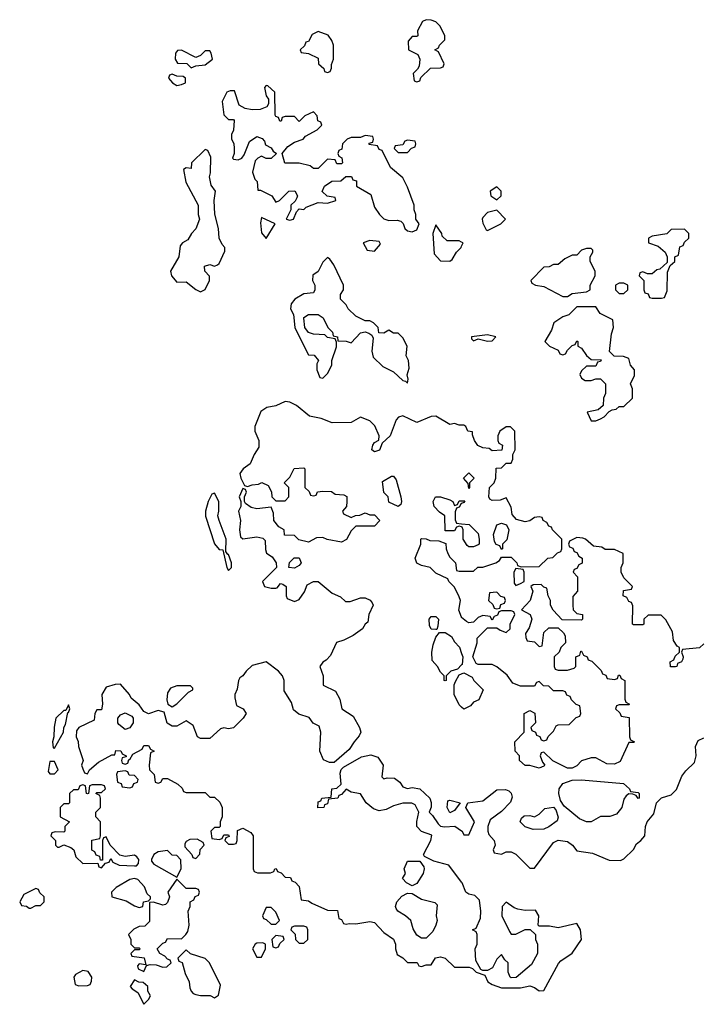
# Model space of a CAD drawing. Header units: inches. Extents: x 2701323 to 2964515, y 494916 to 722124.
# Tile 180 of 256: x 2778122 to 2781023, y 613354 to 617538. Entities that reach past the tile are written whole.
import ezdxf

# ---------------------------------------------------------------- set-up
doc = ezdxf.new("R2010")
doc.units = ezdxf.units.IN
doc.header["$MEASUREMENT"] = 0
doc.layers.add('C7671', color=7, linetype='Continuous')
doc.layers.add('C7681', color=7, linetype='Continuous')

msp = doc.modelspace()

# ---------------------------------------------------------------- linework, layer by layer
at = {"layer": 'C7671', "color": 2, "elevation": 2}
for points in [[(2779850, 617538), (2779834, 617530), (2779812, 617490), (2779814, 617470), (2779810, 617466), (2779790, 617466), (2779772.7, 617447.3), (2779774, 617410), (2779814, 617390), (2779822, 617370), (2779819.6, 617340.4), (2779812.7, 617327.3), (2779794, 617310), (2779798, 617278), (2779810, 617274), (2779822, 617278), (2779827.3, 617292.7), (2779868.4, 617331.6), (2779910, 617334), (2779922, 617338), (2779926, 617350), (2779902, 617402), (2779886, 617410), (2779902, 617418), (2779906, 617430), (2779928, 617452), (2779928.7, 617470), (2779908.7, 617510), (2779890, 617528.7), (2779870, 617535.3)], [(2779390, 617488), (2779365.4, 617474.6), (2779350, 617446), (2779338, 617442), (2779332.7, 617427.3), (2779314, 617410), (2779318, 617398), (2779350, 617394), (2779390, 617374), (2779392, 617350), (2779414, 617330), (2779418, 617318), (2779430, 617314), (2779442, 617318), (2779447.3, 617332.7), (2779447.3, 617347.3), (2779455.3, 617370), (2779455.3, 617430), (2779448.7, 617450), (2779432.9, 617472.9)], [(2778810, 617408), (2778792.7, 617407.3), (2778783.6, 617396.4), (2778782, 617370), (2778792.7, 617352.7), (2778832, 617352), (2778850, 617334), (2778870, 617342), (2778910, 617346), (2778942, 617370), (2778936.4, 617396.4), (2778930, 617406), (2778910, 617406), (2778890, 617386), (2778870, 617378)], [(2778770, 617306), (2778758, 617302), (2778754, 617290), (2778772, 617270), (2778790, 617258), (2778810, 617262), (2778826, 617270), (2778826, 617290), (2778816.4, 617296.4), (2778790, 617298)], [(2779170, 617258), (2779162, 617250), (2779170, 617214), (2779179.6, 617199.6), (2779179.6, 617180.4), (2779172, 617168), (2779143.6, 617156.4), (2779110, 617155.3), (2779080.4, 617160.4), (2779055.3, 617175.3), (2779035.3, 617235.3), (2779016.4, 617236.4), (2779002, 617230), (2778982, 617190), (2778990, 617134), (2779010, 617114), (2779030, 617114), (2779034, 617110), (2779031.3, 617068.7), (2779022, 617050), (2779022, 617030), (2779031.6, 617011.6), (2779034, 616990), (2779034, 616970), (2779026, 616950), (2779030, 616944.7), (2779050, 616942), (2779066, 616950), (2779076.4, 616963.6), (2779099, 617021), (2779130, 617042), (2779152.7, 617032.7), (2779162, 617022), (2779166, 617006), (2779190, 616994), (2779199.6, 616979.6), (2779214, 616970), (2779190, 616948), (2779170, 616948), (2779150, 616958), (2779134, 616950), (2779122, 616938), (2779111.3, 616890), (2779121, 616861), (2779131.3, 616850), (2779134, 616814), (2779146, 616814), (2779194, 616790), (2779210, 616762), (2779226, 616770), (2779266, 616810), (2779291.3, 616811.3), (2779302, 616790), (2779299.6, 616780.4), (2779292.7, 616767.3), (2779274, 616750), (2779274, 616730), (2779254, 616690), (2779270, 616686.8), (2779286, 616690), (2779298, 616722), (2779310, 616734), (2779330, 616732), (2779339, 616741), (2779390, 616761), (2779430, 616758), (2779466, 616770), (2779462, 616782), (2779428.4, 616788.4), (2779407.3, 616807.3), (2779418, 616830), (2779448.4, 616851.6), (2779487.3, 616852.7), (2779508.4, 616871.6), (2779532, 616872), (2779538, 616858), (2779552.7, 616852.7), (2779554, 616830), (2779614.8, 616794.8), (2779630, 616742), (2779651.3, 616710), (2779670, 616691.3), (2779690, 616684.9), (2779726, 616686), (2779742, 616682), (2779752, 616672), (2779758, 616650), (2779770, 616641), (2779790, 616636), (2779810, 616644.7), (2779819, 616670), (2779806, 616690), (2779806, 616710), (2779798, 616730), (2779799, 616750), (2779770, 616826), (2779750, 616866), (2779698, 616910), (2779662, 616982), (2779650, 616986), (2779642, 617002), (2779607.3, 617007.3), (2779607.3, 617012.7), (2779622, 617018), (2779626, 617030), (2779622, 617042), (2779590, 617046), (2779570, 617038), (2779530, 617038), (2779514, 617030), (2779494, 617010), (2779491.6, 616988.4), (2779478, 616982), (2779474, 616970), (2779478, 616958), (2779491.6, 616951.6), (2779494, 616930), (2779490, 616926), (2779470, 616926), (2779462, 616942), (2779430, 616946), (2779390, 616906), (2779370, 616906), (2779356.4, 616916.4), (2779310, 616928), (2779248.4, 616928.4), (2779238, 616970), (2779261.2, 616998.8), (2779290, 617018), (2779326, 617030), (2779336.4, 617043.6), (2779386, 617070), (2779406, 617090), (2779402, 617102), (2779388.4, 617108.4), (2779386, 617130), (2779370, 617146), (2779334, 617130), (2779310, 617106), (2779290, 617126), (2779250, 617126), (2779238, 617122), (2779232.7, 617107.3), (2779227.3, 617107.3), (2779222, 617122), (2779210, 617126), (2779207.3, 617132.7), (2779206, 617230), (2779176.4, 617256.4)], [(2779770, 617026), (2779758, 617022), (2779750, 617006), (2779718, 617002), (2779714, 616990), (2779730, 616974), (2779770, 616974), (2779787.3, 616992.7), (2779802, 616998), (2779806, 617010), (2779802, 617022)], [(2778910, 616986), (2778852, 616930), (2778850, 616906), (2778830, 616908), (2778818, 616902), (2778827.5, 616847.5), (2778881, 616750), (2778881, 616710), (2778886, 616690), (2778870.9, 616649.1), (2778852, 616630), (2778836.9, 616603.1), (2778814, 616590), (2778803.6, 616576.4), (2778798, 616530), (2778762.8, 616470), (2778766.8, 616450), (2778790, 616422), (2778830, 616424.7), (2778870, 616391.3), (2778890, 616382), (2778910, 616392), (2778928.7, 616430), (2778928, 616448), (2778908.9, 616468.9), (2778908, 616490), (2778930, 616498), (2778950, 616491.3), (2778963.1, 616496.9), (2778970, 616502), (2778993.8, 616553.8), (2778994, 616570), (2778982.6, 616582.6), (2778969.3, 616610), (2778967, 616650), (2778951.4, 616711.4), (2778948.7, 616770), (2778954, 616810), (2778935.3, 616835.3), (2778928, 616870), (2778932.3, 616887.7), (2778934, 616954), (2778922, 616982)], [(2779150, 616698), (2779144.9, 616675.1), (2779150, 616632), (2779170, 616607.7), (2779208, 616670)], [(2779610, 616599), (2779582, 616590), (2779598, 616558), (2779630, 616554), (2779655.3, 616584.7), (2779650, 616595.3)], [(2779430, 616528), (2779410, 616508), (2779390, 616468), (2779367.1, 616452.9), (2779366, 616430), (2779376, 616410), (2779376, 616390), (2779370, 616378), (2779330, 616372.7), (2779291, 616350), (2779276.3, 616330), (2779273.4, 616310), (2779284.9, 616284.9), (2779290.8, 616230), (2779343.6, 616123.6), (2779350, 616114), (2779372.7, 616112.7), (2779392, 616090), (2779384.7, 616075.3), (2779384.7, 616050), (2779398, 616018), (2779410, 616014), (2779430, 616034), (2779448, 616070), (2779448, 616090), (2779468.4, 616148.4), (2779468, 616168), (2779462, 616182), (2779430, 616188), (2779419, 616199), (2779370, 616202), (2779349.1, 616209.1), (2779334, 616230), (2779329.1, 616269.1), (2779330, 616272), (2779350, 616284.7), (2779390, 616284.7), (2779411.1, 616271.1), (2779432, 616230), (2779452, 616210), (2779454, 616194), (2779472, 616190), (2779474, 616174), (2779510, 616171.3), (2779530, 616164.7), (2779570, 616206.8), (2779590, 616212), (2779606.4, 616206.4), (2779618, 616198), (2779624.7, 616184.7), (2779618.8, 616130), (2779624, 616104), (2779664.5, 616064.5), (2779710, 616041), (2779750, 616004.7), (2779762, 616002), (2779770, 615994), (2779773.2, 616010), (2779768.4, 616028.4), (2779777.2, 616057.2), (2779774, 616090), (2779764, 616110), (2779768.7, 616150), (2779750, 616186), (2779730, 616206), (2779710, 616206), (2779690, 616218), (2779670, 616206), (2779648, 616208), (2779646, 616230), (2779626, 616250), (2779610, 616258), (2779590, 616258), (2779550, 616278), (2779518, 616310), (2779510, 616326), (2779486, 616350), (2779486, 616370), (2779498, 616390), (2779498, 616410), (2779456.4, 616496.4), (2779440.4, 616520.4)], [(2779730, 615468.7), (2779690, 615488), (2779688, 615510), (2779668.9, 615528.9), (2779664, 615576), (2779702, 615598), (2779710, 615598), (2779722, 615582), (2779741, 615510), (2779744.7, 615490), (2779742, 615478)], [(2778950, 615526), (2778938, 615522), (2778922.8, 615490), (2778911.3, 615450), (2778911.6, 615428.4), (2778950, 615311), (2778970, 615287.3), (2778984.7, 615284.7), (2779002.8, 615210), (2779010, 615198), (2779022, 615210), (2779022, 615230), (2779010, 615266), (2779006, 615266), (2778998, 615278), (2778999, 615330), (2778969, 615410), (2778964, 615430), (2778968.7, 615450), (2778968, 615490)], [(2779290, 615208), (2779266, 615210), (2779268.4, 615231.6), (2779288.4, 615251.6), (2779310, 615251.3), (2779318, 615230), (2779310, 615218)], [(2779890, 614946), (2779870, 614948), (2779863.1, 614963.1), (2779862, 614990), (2779870, 615002), (2779890, 615002), (2779902, 614990), (2779899.6, 614960.4), (2779894, 614946)], [(2778790, 614708), (2778762.8, 614697.2), (2778750, 614678), (2778747.5, 614647.5), (2778752, 614630), (2778770, 614618), (2778790, 614631.3), (2778839, 614681), (2778858, 614690), (2778858, 614698), (2778847.3, 614707.3)], [(2778330, 614626), (2778318, 614602), (2778310, 614602), (2778276, 614570), (2778268, 614532), (2778267.3, 614490), (2778261, 614470), (2778263.6, 614443.6), (2778270, 614442), (2778308.7, 614510), (2778309.1, 614530.9), (2778316.4, 614543.6), (2778326, 614594), (2778330, 614594), (2778335.3, 614610)], [(2778570, 614522), (2778543.2, 614543.2), (2778539, 614550), (2778539, 614570), (2778550, 614584.7), (2778570, 614592), (2778598.8, 614578.8), (2778604.7, 614570), (2778604.7, 614550), (2778590, 614528.7)], [(2778270, 614386), (2778250, 614386), (2778243.6, 614343.6), (2778250, 614334), (2778270, 614334), (2778286, 614350)], [(2778570, 614346), (2778538, 614342), (2778534, 614330), (2778538, 614298), (2778552.7, 614292.7), (2778558, 614278), (2778590, 614274), (2778602, 614278), (2778607.3, 614292.7), (2778622, 614298), (2778626, 614310), (2778610, 614326), (2778587.3, 614327.3), (2778582, 614342)], [(2778470, 614286), (2778430, 614286), (2778418, 614282), (2778414, 614250), (2778410, 614248), (2778406, 614250), (2778402, 614282), (2778390, 614286), (2778378, 614282), (2778370, 614266), (2778350, 614266), (2778334, 614250), (2778334, 614210), (2778330, 614206), (2778310, 614206), (2778294, 614190), (2778294, 614150), (2778334, 614130), (2778314, 614110), (2778314, 614090), (2778310, 614086), (2778272.7, 614087.3), (2778258, 614082), (2778254, 614070), (2778274, 614050), (2778274, 614030), (2778282, 614022), (2778290, 614022), (2778310, 614032), (2778339.8, 614019.8), (2778352, 614010), (2778361, 613981), (2778390, 613952), (2778454, 613954), (2778458, 613938), (2778470, 613934), (2778486, 613954), (2778502, 613958), (2778510, 613974), (2778518, 613958), (2778545.4, 613945.4), (2778610, 613942), (2778618, 613942), (2778627.3, 613952.7), (2778628, 613970), (2778620.4, 613980.4), (2778610, 613988), (2778570, 613982), (2778547.3, 613987.3), (2778506, 614030), (2778490, 614066), (2778478, 614062), (2778474, 614050), (2778474, 613966), (2778466, 613966), (2778462, 613982), (2778447.3, 613987.3), (2778442, 614002), (2778428.9, 614008.9), (2778428.4, 614051.6), (2778462, 614058), (2778466, 614070), (2778466, 614130), (2778446, 614150), (2778446, 614170), (2778466, 614190), (2778466, 614230), (2778462, 614242), (2778446, 614250), (2778450, 614254), (2778470, 614254), (2778486, 614270), (2778482, 614282)], [(2779950, 614168), (2779938, 614190), (2779942, 614218), (2779950, 614222), (2779994, 614210), (2779970, 614178)], [(2778876.4, 614056.4), (2778845.4, 614054.6), (2778830, 614046), (2778823.6, 614036.4), (2778823.6, 614023.6), (2778854, 613990), (2778858, 613978), (2778870, 613974), (2778887.3, 613992.7), (2778888.4, 614011.6), (2778906, 614030), (2778902, 614042)], [(2778750, 614008), (2778710, 614002), (2778692, 613990), (2778682, 613970), (2778682, 613962), (2778692, 613950), (2778790, 613894), (2778808, 613930), (2778807.3, 613967.3), (2778790, 613986), (2778770, 613988)], [(2779790, 613858), (2779766, 613870), (2779748.4, 613888.4), (2779762, 613910), (2779755.3, 613930), (2779770, 613962), (2779822, 613962), (2779838.8, 613938.8), (2779841, 613930), (2779836, 613910), (2779810, 613868)], [(2778610, 613889), (2778590, 613884), (2778532, 613850), (2778512, 613830), (2778514, 613810), (2778574.4, 613794.4), (2778610, 613772), (2778630, 613766), (2778646, 613770), (2778648, 613790), (2778670, 613794), (2778678, 613802), (2778678, 613810), (2778664, 613824), (2778652.5, 613852.5), (2778624, 613884)], [(2778790, 613886), (2778751.3, 613830), (2778758, 613810), (2778750, 613786), (2778742, 613778), (2778730, 613775.3), (2778690, 613788), (2778674, 613786), (2778673.7, 613706.3), (2778654.4, 613685.6), (2778630, 613684), (2778606.4, 613673.6), (2778584.7, 613650), (2778594, 613630), (2778594, 613610), (2778610, 613594), (2778630, 613594), (2778634, 613590), (2778630, 613586), (2778610, 613586), (2778594, 613570), (2778598, 613558), (2778651.6, 613551.6), (2778658, 613522), (2778630, 613526), (2778622, 613518), (2778625.4, 613505.4), (2778650, 613494), (2778660.4, 613519.6), (2778676.4, 613523.6), (2778702, 613522), (2778730, 613512), (2778747.3, 613512.7), (2778766, 613530), (2778762, 613542), (2778750, 613546), (2778739, 613559), (2778718, 613570), (2778706, 613590), (2778730, 613614), (2778742, 613618), (2778750, 613634), (2778810, 613632), (2778828, 613650), (2778836.4, 613663.6), (2778842, 613690), (2778838, 613750), (2778846, 613770), (2778846, 613790), (2778862, 613798), (2778867.3, 613812.7), (2778882, 613818), (2778886, 613830), (2778882, 613842), (2778870, 613846), (2778830, 613846)], [(2778190, 613846), (2778139.6, 613820.4), (2778122, 613790), (2778130, 613774), (2778151.6, 613771.6), (2778162, 613762), (2778170, 613762), (2778190, 613774), (2778210, 613774), (2778226, 613790), (2778226, 613810), (2778207.3, 613827.3), (2778202, 613842)], [(2779830, 613635.3), (2779810, 613648), (2779794.8, 613674.8), (2779784, 613710), (2779762, 613730), (2779729.3, 613749.3), (2779721.5, 613761.5), (2779719.3, 613770), (2779725.2, 613790), (2779746.6, 613813.4), (2779770, 613826.8), (2779790, 613824.7), (2779830, 613800.7), (2779886, 613786), (2779896, 613776), (2779891.3, 613730), (2779896, 613710), (2779891, 613690), (2779877.3, 613662.7), (2779850, 613635.3)], [(2779190, 613766), (2779170, 613766), (2779154, 613730), (2779158, 613718), (2779170, 613714), (2779190, 613694), (2779210, 613694), (2779226, 613710), (2779210, 613746)], [(2779330, 613686), (2779290, 613686), (2779278, 613682), (2779274, 613670), (2779292.7, 613652.7), (2779294, 613630), (2779310, 613614), (2779330, 613614), (2779346, 613630), (2779346, 613670), (2779342, 613682)], [(2779210, 613646), (2779194, 613630), (2779198, 613598), (2779210, 613594), (2779222, 613598), (2779227.3, 613612.7), (2779246, 613630), (2779242, 613642)], [(2778830, 613586), (2778794, 613550), (2778798, 613538), (2778812, 613532), (2778825.4, 613485.4), (2778842, 613450), (2778844.7, 613424.7), (2778851.3, 613410), (2778859.6, 613399.6), (2778870, 613396), (2778890, 613391), (2778931.3, 613391.3), (2778950, 613382), (2778967.3, 613392.7), (2778975.3, 613435.3), (2778928.7, 613530), (2778910, 613548.7), (2778848, 613568)], [(2779155.3, 613615.3), (2779130, 613614), (2779122, 613610), (2779112, 613590), (2779130, 613554), (2779150, 613554), (2779166, 613590), (2779166, 613610)], [(2778390, 613498), (2778359.6, 613480.4), (2778352, 613470), (2778358, 613438), (2778372.7, 613432.7), (2778410, 613434), (2778422, 613438), (2778427.3, 613452.7), (2778428, 613470), (2778413.2, 613493.2)], [(2778610, 613458), (2778592, 613430), (2778599.6, 613419.6), (2778623.6, 613403.6), (2778650, 613354), (2778670, 613374), (2778678, 613390), (2778666, 613410), (2778666, 613430), (2778647.3, 613447.3), (2778628.4, 613448.4)]]:
    msp.add_lwpolyline(points, close=True, dxfattribs=at)
for points in [[(2780000, 616593), (2779990, 616598), (2779938, 616598), (2779918, 616618), (2779915.3, 616630), (2779890, 616666), (2779878, 616630), (2779883.6, 616543.6), (2779910, 616514), (2779950, 616512), (2779960.4, 616519.6), (2779978, 616550), (2779998, 616570), (2780000, 616575)], [(2780000, 615815.3), (2779990, 615815.3), (2779970, 615822), (2779950, 615818), (2779890, 615853.2), (2779870, 615852.3), (2779810, 615826), (2779750, 615855.3), (2779731.1, 615848.9), (2779722, 615838), (2779696, 615770), (2779662, 615738), (2779650.9, 615709.1), (2779630, 615702), (2779618, 615710), (2779622, 615730), (2779630, 615742), (2779648.4, 615751.6), (2779649, 615770), (2779631.9, 615811.9), (2779610, 615834), (2779570, 615848.7), (2779530, 615826), (2779450, 615825.2), (2779403.2, 615843.2), (2779353.6, 615853.6), (2779298, 615898), (2779270, 615912.7), (2779250, 615916), (2779210, 615897.2), (2779172, 615890), (2779147.3, 615872.7), (2779121, 615810), (2779121, 615790), (2779138.8, 615750), (2779138, 615722), (2779118, 615690), (2779102, 615650), (2779072, 615630), (2779058, 615610), (2779062, 615590), (2779078, 615558), (2779090, 615554), (2779110, 615562), (2779136.4, 615563.6), (2779151.6, 615571.6), (2779178, 615558), (2779192, 615532), (2779194, 615510), (2779210, 615494), (2779250, 615494), (2779266, 615510), (2779266, 615550), (2779246, 615570), (2779270, 615594), (2779288.9, 615631.1), (2779330, 615634), (2779334, 615630), (2779334, 615550), (2779352.7, 615532.7), (2779358, 615518), (2779370, 615514), (2779382, 615518), (2779388, 615532), (2779410, 615534), (2779447.3, 615532.7), (2779462, 615522), (2779499.6, 615519.6), (2779511.6, 615511.6), (2779512, 615490), (2779511.3, 615468.7), (2779494, 615450), (2779498, 615438), (2779530, 615422), (2779548.4, 615431.6), (2779567.3, 615432.7), (2779590, 615442), (2779610, 615434), (2779630, 615434), (2779652, 615410), (2779630, 615386), (2779550, 615386), (2779530, 615366), (2779511.1, 615328.9), (2779490, 615318), (2779428.9, 615328.9), (2779410, 615338), (2779383.6, 615336.4), (2779350, 615318), (2779308.4, 615328.4), (2779290, 615346), (2779247.3, 615347.3), (2779246, 615370), (2779223.1, 615383.1), (2779202, 615410), (2779200.4, 615440.4), (2779190, 615466), (2779130, 615459), (2779105.2, 615465.2), (2779082, 615482), (2779078, 615490), (2779078, 615510), (2779086, 615530), (2779082, 615542), (2779070, 615546), (2779054, 615510), (2779062, 615490), (2779062, 615470), (2779051.3, 615450), (2779061, 615410), (2779056, 615370), (2779061, 615341), (2779070, 615332), (2779130, 615341), (2779155.3, 615335.3), (2779164.7, 615324.7), (2779166, 615286), (2779171.1, 615271.1), (2779194.8, 615254.8), (2779212, 615230), (2779214, 615210), (2779154, 615150), (2779162, 615130), (2779190, 615122), (2779210, 615122), (2779216.4, 615123.6), (2779230, 615142), (2779239.6, 615139.6), (2779254, 615130), (2779254, 615090), (2779258, 615078), (2779290, 615066), (2779310, 615074), (2779332.9, 615107.1), (2779343.7, 615136.3), (2779370, 615151.3), (2779390, 615151), (2779450, 615101), (2779485.4, 615085.4), (2779506, 615066), (2779526, 615066), (2779570, 615081), (2779590, 615081), (2779610.9, 615070.9), (2779619.8, 615059.8), (2779624.7, 615050), (2779606, 615010), (2779602, 614978), (2779590, 614968.7), (2779578.8, 614950), (2779539.5, 614920.5), (2779499.1, 614900.9), (2779468.1, 614891.9), (2779443.4, 614836.6), (2779424, 614816), (2779410, 614808), (2779398, 614790), (2779412, 614750), (2779412, 614710), (2779464, 614684), (2779482, 614650), (2779491, 614610), (2779539, 614579), (2779565.5, 614530), (2779571.3, 614510), (2779564.9, 614495.1), (2779542.8, 614470), (2779522.8, 614437.2), (2779458, 614382), (2779438, 614382), (2779413.2, 614393.2), (2779398, 614430), (2779402, 614510), (2779395.3, 614535.3), (2779369.3, 614549.3), (2779352.1, 614572.1), (2779307.6, 614587.6), (2779285.1, 614605.1), (2779276.5, 614636.5), (2779245.4, 614685.4), (2779246, 614730), (2779239, 614750), (2779222, 614770), (2779170, 614808.7), (2779110, 614794), (2779084.7, 614770), (2779070.8, 614749.2), (2779058, 614742), (2779051.3, 614730), (2779046.4, 614693.6), (2779036, 614670), (2779036.9, 614656.9), (2779044, 614624), (2779072, 614610), (2779084.7, 614590), (2779071.3, 614570), (2779030, 614528.7), (2779010, 614524), (2778990, 614529), (2778975.3, 614524.7), (2778930, 614484), (2778890, 614484), (2778878, 614490), (2778859.3, 614539.3), (2778830, 614558), (2778790, 614535.3), (2778770, 614535.3), (2778749, 614549), (2778735.3, 614595.3), (2778710, 614602), (2778670, 614589), (2778650, 614598), (2778630, 614626), (2778595.3, 614655.3), (2778588.7, 614670), (2778550, 614714), (2778527.1, 614712.9), (2778490, 614702), (2778471.3, 614670), (2778474, 614630), (2778470, 614606), (2778450, 614606), (2778442, 614590), (2778438, 614562), (2778374, 614530), (2778363.6, 614516.4), (2778362, 614490), (2778371.1, 614471.1), (2778371.3, 614450), (2778391.3, 614390), (2778384.7, 614370), (2778390, 614354), (2778398, 614338), (2778410, 614334), (2778418, 614350), (2778456.5, 614383.5), (2778514, 614414), (2778526, 614414), (2778530, 614432), (2778551.6, 614431.6), (2778558, 614418), (2778574, 614410), (2778574, 614406), (2778558, 614402), (2778554, 614390), (2778558, 614378), (2778570, 614374), (2778582, 614378), (2778586, 614394), (2778590, 614394), (2778603.1, 614416.9), (2778642, 614438), (2778650, 614454), (2778670, 614454), (2778678, 614438), (2778694, 614430), (2778678, 614422), (2778672, 614370), (2778674, 614350), (2778694, 614330), (2778698, 614298), (2778710, 614294), (2778722, 614298), (2778730, 614314), (2778750, 614314), (2778794, 614290), (2778812.7, 614272.7), (2778818, 614258), (2778830, 614254), (2778910, 614254), (2778930, 614234), (2778950, 614234), (2778972.7, 614212.7), (2778982, 614190), (2778982, 614150), (2778974, 614130), (2778974, 614110), (2778970, 614106), (2778950, 614106), (2778934, 614090), (2778938, 614058), (2778970, 614054), (2778982, 614058), (2778990, 614074), (2779010, 614074), (2779012.7, 614067.3), (2778998, 614062), (2778994, 614050), (2779010, 614034), (2779030, 614034), (2779042, 614038), (2779046, 614050), (2779047.3, 614092.7), (2779070, 614102), (2779103.6, 614083.6), (2779114, 614070), (2779114, 613930), (2779118, 613918), (2779132.7, 613912.7), (2779187.3, 613912.7), (2779202, 613918), (2779206, 613930), (2779211.6, 613931.6), (2779218, 613918), (2779232.7, 613912.7), (2779250, 613894), (2779272.7, 613892.7), (2779278, 613878), (2779292.7, 613872.7), (2779310, 613854), (2779318, 613798), (2779350, 613794), (2779363.6, 613783.6), (2779430, 613754), (2779472.7, 613752.7), (2779478, 613718), (2779490, 613714), (2779498, 613698), (2779510, 613694), (2779522, 613698), (2779550, 613696), (2779610, 613706), (2779630, 613701), (2779670, 613658.8), (2779710.6, 613630.6), (2779718.8, 613610), (2779718.8, 613590), (2779726, 613566), (2779750.9, 613550.9), (2779770, 613532), (2779811.6, 613531.6), (2779818, 613518), (2779830, 613514), (2779850, 613522), (2779870, 613522), (2779888.9, 613551.1), (2779910, 613556), (2779930.6, 613550.6), (2779970, 613511.3), (2780000, 613511.5)], [(2780000, 615382.7), (2779990, 615386), (2779978, 615382), (2779970, 615366), (2779930, 615366), (2779928, 615430), (2779905.6, 615445.6), (2779884, 615470), (2779879, 615490), (2779889.3, 615510.7), (2779910, 615511), (2779950, 615498), (2779962, 615490), (2779970, 615474), (2779982, 615478), (2779990, 615494), (2780000, 615494)], [(2780000, 615482.7), (2779998, 615482), (2779990, 615466), (2779978, 615462), (2779972.7, 615447.3), (2779972.7, 615412.7), (2779978, 615398), (2780000, 615395.9)], [(2780000, 614998.1), (2779999, 614999), (2779988.4, 615028.4), (2779995.3, 615070), (2779990, 615086), (2779970, 615126), (2779946, 615150), (2779942, 615162), (2779890, 615186), (2779866, 615210), (2779830, 615218), (2779810, 615228), (2779802, 615250), (2779826, 615310), (2779826, 615330), (2779830, 615334), (2779850, 615332), (2779864.7, 615324.7), (2779903.6, 615323.6), (2779932.7, 615312.7), (2779934, 615290), (2779942, 615270), (2779950, 615254), (2779974, 615230), (2779978, 615198), (2779990, 615194), (2780000, 615194)], [(2780000, 614796), (2779982, 614778), (2779954, 614770), (2779934, 614750), (2779934, 614730), (2779930, 614728), (2779926, 614730), (2779926, 614750), (2779910, 614766), (2779898, 614790), (2779874.6, 614814.6), (2779873.2, 614850), (2779879, 614881), (2779890, 614914), (2779906, 614934), (2779930, 614934), (2779956.9, 614916.9), (2779970, 614894), (2779991.6, 614871.6), (2780000, 614844.9)], [(2780000, 614617), (2779990, 614626), (2779968, 614670), (2779968, 614712), (2779973.6, 614726.4), (2779990, 614754), (2780000, 614758)], [(2780000, 613872.7), (2779945.6, 613945.6), (2779881.6, 613961.6), (2779842, 613982), (2779838, 613990), (2779869.2, 614050), (2779872.9, 614072.9), (2779830, 614089), (2779809.3, 614109.3), (2779809.1, 614130.9), (2779818, 614170), (2779802, 614202), (2779788.9, 614208.9), (2779750, 614208.7), (2779710, 614198), (2779678.8, 614181.2), (2779650, 614176), (2779625.1, 614185.1), (2779594, 614210), (2779570, 614248), (2779530, 614255.3), (2779510, 614268), (2779490, 614246), (2779478, 614242), (2779474, 614230), (2779434, 614226), (2779430, 614206), (2779418, 614202), (2779414, 614190), (2779389.3, 614189.3), (2779390, 614214), (2779402, 614218), (2779406, 614230), (2779446, 614234), (2779448, 614270), (2779470, 614272), (2779488, 614290), (2779484, 614336), (2779488.7, 614351.3), (2779498, 614362), (2779574.5, 614405.5), (2779614.4, 614414.4), (2779643.5, 614403.5), (2779666.8, 614370), (2779661, 614321), (2779670, 614312), (2779684, 614316), (2779714.8, 614314.8), (2779737.3, 614297.3), (2779750, 614278), (2779770, 614271.3), (2779790, 614276), (2779822, 614270), (2779864.7, 614230), (2779871.3, 614211.3), (2779871.1, 614191.1), (2779862, 614170), (2779876.8, 614156.8), (2779900.7, 614120.7), (2779910, 614111.3), (2779927.9, 614107.9), (2779971, 614111), (2780000, 614091.4)]]:
    msp.add_lwpolyline(points, dxfattribs=at)
at = {"layer": 'C7681', "color": 2, "elevation": 2}
for points in [[(2780150, 616828), (2780122, 616810), (2780124.7, 616790), (2780150, 616772), (2780168, 616790), (2780168, 616810)], [(2780150, 616728), (2780110, 616719), (2780090, 616698), (2780086.8, 616690), (2780090, 616674), (2780104.7, 616644.7), (2780110, 616642), (2780166, 616670), (2780186, 616690)], [(2780947.3, 616647.3), (2780890, 616646), (2780871.6, 616628.4), (2780810, 616618), (2780794, 616610), (2780794, 616590), (2780835.3, 616575.3), (2780864.7, 616550), (2780874, 616530), (2780874, 616506), (2780842, 616478), (2780830, 616475.3), (2780810, 616458), (2780790, 616458), (2780770, 616466), (2780758, 616462), (2780754, 616450), (2780774, 616430), (2780774, 616390), (2780778, 616378), (2780792.7, 616372.7), (2780798, 616358), (2780810, 616354), (2780850, 616354), (2780862, 616358), (2780873.6, 616386.4), (2780875.3, 616464.7), (2780886, 616494), (2780906, 616510), (2780906, 616530), (2780922, 616538), (2780927.3, 616572.7), (2780942, 616578), (2780947.3, 616592.7), (2780966, 616610), (2780966, 616630)], [(2780550, 616566), (2780530, 616566), (2780510, 616558), (2780490, 616538), (2780470, 616538), (2780438, 616522), (2780410, 616498), (2780390, 616498), (2780371.6, 616488.4), (2780350, 616486), (2780294, 616430), (2780298, 616418), (2780314, 616410), (2780350, 616404.7), (2780430, 616362), (2780450, 616362), (2780470, 616374), (2780530, 616382), (2780546, 616390), (2780546, 616410), (2780568, 616450), (2780568, 616470), (2780546, 616510), (2780546, 616530), (2780558, 616550), (2780558, 616558)], [(2780690, 616418), (2780670, 616418), (2780654, 616410), (2780654, 616390), (2780670, 616374), (2780690, 616374), (2780706, 616390), (2780706, 616410)], [(2780570, 616318), (2780490, 616318), (2780456, 616284), (2780430, 616275.3), (2780392, 616250), (2780382, 616218), (2780354, 616170), (2780374, 616150), (2780410, 616134), (2780418, 616118), (2780430, 616114), (2780442, 616118), (2780450, 616134), (2780470, 616154), (2780482, 616158), (2780490, 616174), (2780494, 616170), (2780494, 616150), (2780510, 616142), (2780531.3, 616111.3), (2780550, 616094), (2780592.7, 616092.7), (2780590, 616086), (2780578, 616082), (2780570, 616066), (2780530, 616066), (2780510, 616046), (2780502, 616030), (2780510, 616014), (2780525.4, 616005.4), (2780550, 616004.7), (2780570, 616012), (2780590, 616012), (2780612, 615990), (2780612, 615950), (2780602.8, 615930), (2780602, 615898), (2780579.6, 615880.4), (2780534, 615870), (2780550, 615834), (2780570, 615834), (2780590, 615842), (2780606, 615850), (2780627.3, 615872.7), (2780640.4, 615879.6), (2780656.4, 615883.6), (2780670, 615894), (2780690, 615894), (2780726, 615930), (2780726, 615970), (2780718, 615990), (2780734.6, 616025.4), (2780734, 616050), (2780718, 616070), (2780710, 616098), (2780687.3, 616107.3), (2780648.4, 616108.4), (2780628, 616128), (2780636.4, 616203.6), (2780646, 616230), (2780642, 616262), (2780588.9, 616288.9)], [(2780110, 616199), (2780042, 616190), (2780042, 616182), (2780050, 616174), (2780070, 616182), (2780110, 616172), (2780130, 616174), (2780146, 616190)], [(2780030, 615546), (2780027.3, 615567.3), (2780008.7, 615590), (2780030, 615612), (2780054, 615590), (2780034, 615570), (2780034, 615550)], [(2780170, 615286), (2780162, 615302), (2780147.3, 615307.3), (2780140.4, 615320.4), (2780135.3, 615350), (2780149.2, 615390.8), (2780170, 615398), (2780191.3, 615391.3), (2780201, 615370), (2780191.6, 615328.4), (2780174, 615310), (2780174, 615290)], [(2780230, 615206), (2780222, 615190), (2780223.6, 615143.6), (2780230, 615134), (2780250, 615142), (2780266, 615150), (2780266, 615190), (2780262, 615202)], [(2780150, 615106), (2780118, 615102), (2780114, 615070), (2780132.7, 615052.7), (2780138, 615038), (2780150, 615034), (2780162, 615038), (2780167.3, 615052.7), (2780182, 615058), (2780186, 615070), (2780182, 615082), (2780167.3, 615087.3)], [(2780750, 614228), (2780742, 614242), (2780727.3, 614247.3), (2780710, 614248), (2780699.6, 614240.4), (2780690, 614226), (2780681, 614190), (2780657.6, 614162.4), (2780630, 614151.8), (2780590, 614151.8), (2780550, 614129.3), (2780530, 614129.3), (2780501.6, 614141.6), (2780436, 614196), (2780420.2, 614220.2), (2780413.2, 614250), (2780414, 614270), (2780430, 614292), (2780470, 614306.8), (2780510, 614307.3), (2780688.4, 614291.6), (2780714, 614270), (2780718, 614258), (2780750, 614254), (2780754, 614250), (2780754, 614230)], [(2780303.6, 614096.4), (2780270, 614108.7), (2780249, 614130), (2780254.6, 614145.4), (2780265.6, 614154.4), (2780290, 614156), (2780310, 614151.3), (2780330, 614162), (2780353.6, 614186.4), (2780391.1, 614191.1), (2780401, 614181), (2780410.9, 614149.1), (2780406, 614134), (2780370, 614108), (2780350, 614098)]]:
    msp.add_lwpolyline(points, close=True, dxfattribs=at)
for points in [[(2780000, 616575), (2780006, 616590), (2780000, 616593)], [(2780000, 615194), (2780050, 615194), (2780068.4, 615211.6), (2780090, 615212), (2780146, 615230), (2780160.4, 615239.6), (2780170, 615254), (2780210, 615254), (2780234, 615230), (2780238, 615218), (2780252.7, 615212.7), (2780330, 615214), (2780366, 615250), (2780387.3, 615252.7), (2780407.3, 615272.7), (2780422, 615278), (2780426, 615290), (2780426, 615330), (2780386, 615370), (2780382, 615382), (2780370, 615386), (2780362, 615402), (2780346, 615410), (2780342, 615422), (2780330, 615426), (2780310, 615422), (2780290, 615408.7), (2780270, 615404), (2780233.6, 615413.6), (2780215.3, 615435.3), (2780210, 615466), (2780190, 615506), (2780163.6, 615496.4), (2780130, 615495.3), (2780120.2, 615500.2), (2780115.3, 615510), (2780118, 615550), (2780138, 615570), (2780146, 615590), (2780147.3, 615632.7), (2780170, 615634), (2780190, 615654), (2780210, 615654), (2780218, 615670), (2780218, 615690), (2780228, 615710), (2780226, 615790), (2780207.3, 615807.3), (2780190, 615808), (2780162, 615790), (2780154, 615770), (2780154, 615750), (2780158, 615738), (2780174, 615730), (2780171.6, 615708.4), (2780130, 615706), (2780116.4, 615716.4), (2780090, 615718), (2780068.9, 615728.9), (2780055.3, 615750), (2780046, 615774), (2780046, 615786), (2780026, 615790), (2780018, 615810), (2780010, 615815.3), (2780000, 615815.3)], [(2780000, 615494), (2780014, 615494), (2780010, 615486), (2780000, 615482.7)], [(2780000, 615395.9), (2780032.7, 615392.7), (2780070, 615354), (2780074, 615330), (2780074, 615310), (2780070, 615306), (2780050, 615298), (2780030, 615298), (2780023.1, 615303.1), (2780006, 615330), (2780006, 615370), (2780002, 615382), (2780000, 615382.7)], [(2781030, 614886), (2781011.6, 614868.4), (2780938, 614862), (2780934, 614850), (2780942, 614830), (2780939.6, 614820.4), (2780934, 614810), (2780918, 614802), (2780914, 614790), (2780908.4, 614788.4), (2780888, 614788), (2780886, 614810), (2780902, 614818), (2780907.3, 614832.7), (2780926, 614850), (2780926, 614870), (2780916.4, 614876.4), (2780900.4, 614900.4), (2780896.4, 614936.4), (2780868.4, 614988.4), (2780847.3, 615007.3), (2780792.7, 615007.3), (2780774, 614990), (2780774, 614970), (2780770, 614966), (2780730, 614966), (2780726, 614970), (2780727.3, 615047.3), (2780722, 615062), (2780710, 615066), (2780702, 615082), (2780686, 615090), (2780688, 615112), (2780722, 615118), (2780726, 615130), (2780690, 615166), (2780678, 615190), (2780678, 615210), (2780686, 615230), (2780686, 615270), (2780650, 615286), (2780610, 615286), (2780596.4, 615296.4), (2780560.4, 615300.4), (2780526, 615330), (2780514.6, 615334.6), (2780490, 615338), (2780458, 615322), (2780454, 615310), (2780458, 615298), (2780472.7, 615292.7), (2780478, 615278), (2780490, 615274), (2780498, 615258), (2780512, 615250), (2780511.6, 615228.4), (2780498, 615222), (2780490, 615206), (2780478, 615202), (2780474, 615190), (2780492, 615170), (2780492, 615110), (2780472.7, 615087.3), (2780472, 615050), (2780474, 615030), (2780490, 615014), (2780514, 615010), (2780514, 614990), (2780510, 614986), (2780427.3, 614987.3), (2780388.4, 615028.4), (2780378, 615050), (2780378, 615070), (2780368, 615090), (2780362, 615122), (2780350, 615126), (2780338, 615138), (2780303.6, 615136.4), (2780294, 615130), (2780302, 615110), (2780291.3, 615070), (2780254, 615030), (2780291.1, 615011.1), (2780298, 614990), (2780286.4, 614953.6), (2780272, 614930), (2780272.7, 614912.7), (2780278, 614898), (2780310, 614894), (2780330, 614874), (2780342, 614878), (2780350, 614934), (2780370, 614954), (2780410, 614954), (2780432.7, 614932.7), (2780439.6, 614919.6), (2780442, 614890), (2780422, 614870), (2780414, 614850), (2780394, 614830), (2780394, 614790), (2780398, 614778), (2780410, 614774), (2780450, 614774), (2780478, 614782), (2780486, 614790), (2780486, 614830), (2780502, 614838), (2780506, 614854), (2780510, 614854), (2780518, 614838), (2780534, 614830), (2780538, 614818), (2780552.7, 614812.7), (2780592.7, 614772.7), (2780598, 614758), (2780612.7, 614752.7), (2780618, 614738), (2780650, 614734), (2780662, 614738), (2780667.3, 614752.7), (2780672.7, 614752.7), (2780678, 614738), (2780694, 614730), (2780694, 614650), (2780698, 614638), (2780714, 614630), (2780710, 614626), (2780670, 614626), (2780658, 614622), (2780654, 614610), (2780672.7, 614592.7), (2780678, 614578), (2780712.7, 614572.7), (2780714, 614490), (2780718, 614478), (2780734, 614470), (2780730, 614466), (2780710, 614466), (2780673.7, 614386.3), (2780650, 614374), (2780616.5, 614376.5), (2780570, 614402), (2780550, 614402), (2780510, 614388), (2780490, 614368), (2780470, 614358), (2780450, 614358), (2780388, 614388), (2780350, 614426), (2780338, 614422), (2780334, 614410), (2780343.6, 614383.6), (2780354, 614370), (2780350, 614366), (2780330, 614358), (2780290, 614368.7), (2780270, 614368.7), (2780246, 614390), (2780246, 614410), (2780228, 614430), (2780226, 614470), (2780266, 614510), (2780266, 614590), (2780290, 614602), (2780311.3, 614591.3), (2780314, 614550), (2780294, 614530), (2780298, 614518), (2780314, 614510), (2780318, 614498), (2780332.7, 614492.7), (2780338, 614478), (2780350, 614474), (2780362, 614478), (2780367.3, 614492.7), (2780390, 614514), (2780402, 614538), (2780410, 614542), (2780456.4, 614543.6), (2780487.3, 614572.7), (2780502, 614578), (2780506, 614590), (2780502, 614622), (2780487.3, 614627.3), (2780467.3, 614647.3), (2780462, 614662), (2780447.3, 614667.3), (2780442, 614682), (2780430, 614686), (2780390, 614686), (2780370, 614706), (2780347.3, 614707.3), (2780330, 614726), (2780318, 614722), (2780310, 614706), (2780250, 614706), (2780218, 614718), (2780192.9, 614752.9), (2780150, 614788), (2780130, 614798), (2780070, 614798), (2780062, 614802), (2780048, 614830), (2780066, 614890), (2780066, 614910), (2780110, 614954), (2780150, 614954), (2780163.6, 614943.6), (2780190, 614934), (2780206, 614950), (2780206, 614970), (2780226, 615010), (2780222, 615022), (2780210, 615026), (2780170, 615026), (2780158, 615022), (2780152.7, 615007.3), (2780138, 615002), (2780130, 614986), (2780122, 615002), (2780090, 615006), (2780070, 614998), (2780050, 614978), (2780030, 614975.3), (2780020.2, 614980.2), (2780000, 614998.1)], [(2780000, 614844.9), (2780004.7, 614830), (2780002, 614798), (2780000, 614796)], [(2780000, 614758), (2780010, 614762), (2780044.7, 614744.7), (2780052, 614730), (2780092, 614690), (2780072.7, 614647.3), (2780050, 614638), (2780038, 614622), (2780010, 614608), (2780000, 614617)], [(2780000, 614091.4), (2780002, 614090), (2780010, 614074), (2780030, 614074), (2780055.3, 614130), (2780018, 614190), (2780026, 614210), (2780090, 614218), (2780150, 614266), (2780186.8, 614266.8), (2780201, 614261), (2780210.7, 614250.7), (2780214.4, 614234.4), (2780207.5, 614212.5), (2780170, 614173.2), (2780122, 614138), (2780111, 614110), (2780111, 614090), (2780116, 614076), (2780138, 614050), (2780142, 614030), (2780134, 614010), (2780138, 613998), (2780170, 613992), (2780190, 614002), (2780210, 614002), (2780230, 613992), (2780290, 613932), (2780310, 613932), (2780390, 614042), (2780410, 614051.3), (2780450, 614046), (2780470.7, 614030.7), (2780490, 614006), (2780556.3, 613996.3), (2780626.4, 613966.4), (2780675.3, 613964.7), (2780690, 613972), (2780730, 614012), (2780743.7, 614036.3), (2780762, 614050), (2780778, 614070), (2780782, 614110), (2780788.7, 614130), (2780816.4, 614163.6), (2780828, 614210), (2780849, 614231), (2780890, 614244.7), (2780912.9, 614267.1), (2780936.5, 614323.5), (2780953.2, 614346.8), (2780990, 614382), (2780997.2, 614410), (2780993.2, 614450), (2781005.2, 614474.8), (2781030, 614486.8)], [(2780000, 613511.5), (2780031.6, 613511.6), (2780046, 613506), (2780062, 613490), (2780098, 613478), (2780112, 613450), (2780130, 613438), (2780170, 613424.7), (2780250, 613424), (2780290, 613432), (2780310, 613426), (2780330, 613411.3), (2780350, 613412), (2780412.3, 613527.7), (2780421.5, 613538.5), (2780470, 613571.3), (2780509.2, 613630), (2780505.2, 613670), (2780490, 613698), (2780410, 613679), (2780374, 613686), (2780330, 613686), (2780326, 613690), (2780328, 613730), (2780313.6, 613753.6), (2780270, 613753.2), (2780238.6, 613758.6), (2780223.7, 613763.7), (2780190, 613788), (2780172, 613770), (2780171.3, 613730), (2780202.8, 613662.8), (2780210, 613652), (2780230, 613652), (2780270, 613672), (2780292, 613672), (2780314, 613650), (2780314, 613630), (2780322, 613610), (2780322, 613570), (2780296.9, 613523.1), (2780231.6, 613468.4), (2780210, 613466), (2780206, 613470), (2780198, 613490), (2780198, 613530), (2780183.1, 613543.1), (2780170, 613566), (2780150, 613546), (2780131.1, 613508.9), (2780110, 613498), (2780090, 613498), (2780082, 613502), (2780060.4, 613540.4), (2780058, 613590), (2780066, 613610), (2780066, 613650), (2780062, 613662), (2780046, 613670), (2780062, 613678), (2780080.4, 613719.6), (2780082, 613750), (2780076.4, 613796.4), (2780056.4, 613816.4), (2780030, 613822), (2780018, 613830), (2780002, 613870), (2780000, 613872.7)]]:
    msp.add_lwpolyline(points, dxfattribs=at)

doc.saveas('drawing.dxf')
